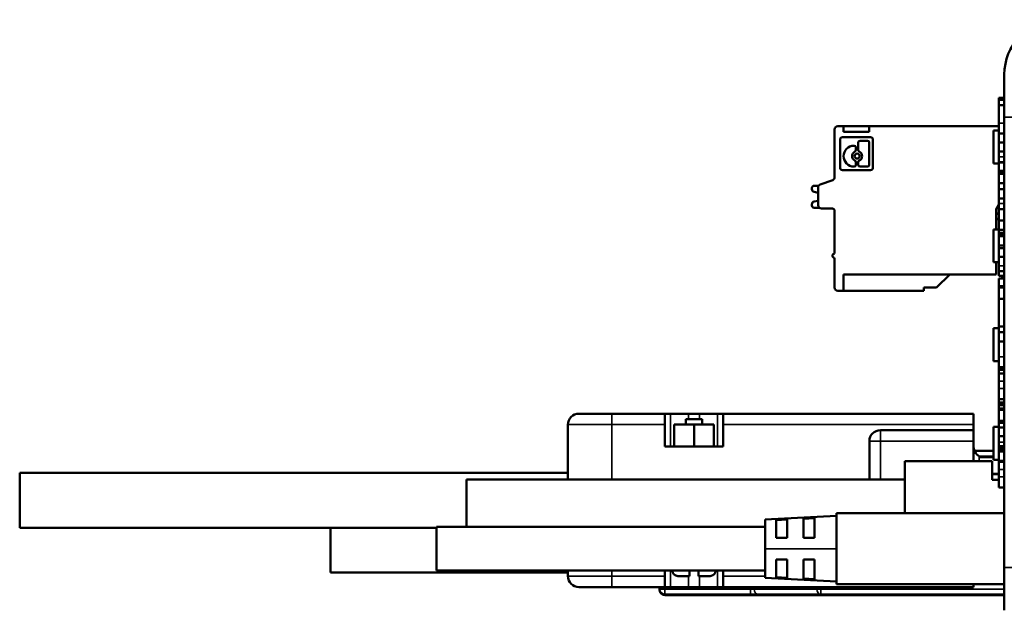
# Model space of a CAD drawing. Header units: millimetres. Extents: x 163 to 2699, y 224 to 730.
# Tile 130 of 168: x 620 to 709, y 676 to 730. Entities that reach past the tile are written whole.
import ezdxf

# ---------------------------------------------------------------- set-up
doc = ezdxf.new("R2010")
doc.units = ezdxf.units.MM
doc.layers.add('可見 (ISO)', color=7, linetype='Continuous', lineweight=50)
doc.layers.add('窄部可見 (ISO)', color=7, linetype='Continuous', lineweight=35)

msp = doc.modelspace()

# ---------------------------------------------------------------- linework, layer by layer
at = {"layer": '可見 (ISO)'}
for p, q in [((709.428, 724.586), (709.428, 720.683)), ((709.428, 722.458), (708.928, 722.458)), ((708.928, 722.458), (708.928, 722.301)), ((708.928, 722.301), (708.928, 722.28)), ((709.428, 722.301), (708.928, 722.301)), ((709.428, 722.28), (708.928, 722.28)), ((708.928, 722.28), (708.928, 721.805)), ((708.928, 721.805), (708.928, 721.757)), ((709.428, 721.805), (708.928, 721.805)), ((708.928, 721.757), (708.928, 720.158)), ((709.428, 720.683), (709.428, 679.656)), ((693.948, 719.569), (693.948, 715.235)), ((694.248, 719.869), (694.748, 719.869)), ((694.748, 719.869), (697.098, 719.869)), ((694.748, 719.869), (694.748, 719.369)), ((694.748, 719.369), (697.098, 719.369)), ((697.098, 719.369), (697.098, 719.869)), ((697.098, 719.869), (708.928, 719.869)), ((708.428, 716.469), (708.428, 719.469)), ((708.928, 719.469), (708.428, 719.469)), ((708.928, 720.158), (708.928, 719.197)), ((694.448, 718.658), (694.448, 716.08)), ((697.237, 718.869), (694.659, 718.869)), ((696.948, 718.544), (696.272, 718.544)), ((697.448, 716.08), (697.448, 718.658)), ((708.928, 719.197), (708.928, 718.401)), ((709.428, 719.197), (708.928, 719.197)), ((709.428, 718.401), (708.928, 718.401)), ((708.928, 718.401), (708.928, 717.555)), ((695.735, 718.097), (695.722, 718.097)), ((695.893, 717.698), (695.893, 717.938)), ((696.114, 718.386), (696.114, 717.698)), ((697.106, 716.352), (697.106, 718.386)), ((709.428, 717.555), (708.928, 717.555)), ((708.928, 717.555), (708.928, 717.078)), ((708.928, 717.078), (708.928, 716.582)), ((694.659, 715.869), (697.237, 715.869)), ((695.722, 716.194), (695.735, 716.194)), ((695.893, 716.352), (695.893, 716.592)), ((696.114, 716.592), (696.114, 716.352)), ((696.272, 716.194), (696.948, 716.194)), ((708.928, 716.469), (708.428, 716.469)), ((709.428, 716.582), (708.928, 716.582)), ((709.428, 716.567), (708.928, 716.567)), ((708.928, 716.567), (708.928, 715.817)), ((709.428, 715.817), (708.928, 715.817)), ((708.928, 715.817), (708.928, 715.726)), ((709.428, 715.726), (708.928, 715.726)), ((708.928, 715.726), (708.928, 715.531)), ((692.621, 714.55), (693.775, 714.963)), ((709.428, 715.531), (708.928, 715.531)), ((708.928, 715.531), (708.928, 714.685)), ((691.878, 714.129), (691.878, 714.244)), ((692.498, 714.444), (692.078, 714.444)), ((692.448, 712.669), (692.448, 714.279)), ((708.928, 714.685), (708.928, 714.142)), ((709.428, 714.685), (708.928, 714.685)), ((709.428, 714.142), (708.928, 714.142)), ((708.928, 714.142), (708.928, 713.296)), ((692.448, 713.802), (692.074, 713.885)), ((692.074, 713.003), (692.448, 713.086)), ((709.428, 713.296), (708.928, 713.296)), ((708.928, 713.296), (708.928, 712.819)), ((691.878, 712.644), (691.878, 712.759)), ((692.078, 712.444), (692.55, 712.444)), ((693.748, 712.369), (692.748, 712.369)), ((693.948, 708.269), (693.948, 712.169)), ((708.928, 712.731), (708.678, 712.298)), ((708.678, 712.298), (708.678, 710.469)), ((708.928, 712.819), (708.928, 712.324)), ((708.928, 712.324), (708.928, 712.308)), ((709.428, 712.324), (708.928, 712.324)), ((709.428, 712.308), (708.928, 712.308)), ((708.928, 712.308), (708.928, 711.272)), ((709.428, 711.272), (708.928, 711.272)), ((708.928, 711.272), (708.928, 710.424)), ((708.428, 707.469), (708.428, 710.469)), ((708.928, 710.469), (708.428, 710.469)), ((708.928, 710.424), (708.928, 710.14)), ((709.428, 710.424), (708.928, 710.424)), ((709.428, 710.14), (708.928, 710.14)), ((708.928, 710.14), (708.928, 710.05)), ((709.428, 710.05), (708.928, 710.05)), ((708.928, 710.05), (708.928, 709.854)), ((709.428, 709.854), (708.928, 709.854)), ((708.928, 709.854), (708.928, 709.008)), ((708.928, 709.008), (708.928, 708.751)), ((709.428, 709.008), (708.928, 709.008)), ((709.428, 708.751), (708.928, 708.751)), ((708.928, 708.751), (708.928, 707.964)), ((693.948, 705.169), (693.948, 707.869)), ((709.428, 707.964), (708.928, 707.964)), ((708.928, 707.964), (708.928, 707.148)), ((708.928, 707.469), (708.428, 707.469)), ((708.678, 707.469), (708.678, 706.369)), ((708.928, 707.148), (708.928, 706.647)), ((694.748, 706.369), (694.748, 704.869)), ((708.678, 706.369), (694.748, 706.369)), ((703.241, 705.162), (704.448, 706.369)), ((708.928, 706.647), (708.928, 706.226)), ((709.428, 706.647), (708.928, 706.647)), ((709.428, 706.226), (708.928, 706.226)), ((709.428, 705.985), (708.928, 705.985)), ((708.928, 705.985), (708.928, 705.331)), ((709.228, 705.985), (709.228, 706.226)), ((702.098, 704.869), (702.098, 705.162)), ((702.098, 705.162), (703.241, 705.162)), ((708.928, 705.331), (708.928, 705.187)), ((709.428, 705.187), (708.928, 705.187)), ((708.928, 705.187), (708.928, 704.151)), ((694.748, 704.869), (694.248, 704.869)), ((702.098, 704.869), (694.748, 704.869)), ((709.428, 704.151), (708.928, 704.151)), ((708.928, 704.151), (708.928, 701.628)), ((708.428, 698.469), (708.428, 701.469)), ((708.928, 701.469), (708.428, 701.469)), ((708.928, 701.628), (708.928, 701.1)), ((709.428, 701.628), (708.928, 701.628)), ((709.428, 701.1), (708.928, 701.1)), ((708.928, 701.1), (708.928, 700.251)), ((709.428, 700.251), (708.928, 700.251)), ((708.928, 700.251), (708.928, 698.838)), ((708.928, 698.838), (708.928, 697.903)), ((708.928, 698.469), (708.428, 698.469)), ((708.928, 697.903), (708.928, 697.745)), ((709.428, 697.903), (708.928, 697.903)), ((709.428, 697.745), (708.928, 697.745)), ((708.928, 697.745), (708.928, 697.683)), ((708.928, 697.683), (708.928, 697.638)), ((709.428, 697.683), (708.928, 697.683)), ((708.928, 697.638), (708.928, 697.328)), ((709.428, 697.328), (708.928, 697.328)), ((708.928, 697.328), (708.928, 696.624)), ((708.928, 696.624), (708.928, 695.954)), ((708.928, 695.954), (708.928, 694.99)), ((708.928, 694.99), (708.928, 694.683)), ((709.428, 694.99), (708.928, 694.99)), ((708.928, 694.683), (708.928, 694.668)), ((709.428, 694.683), (708.928, 694.683)), ((709.428, 694.668), (708.928, 694.668)), ((708.928, 694.668), (708.928, 694.458)), ((709.428, 694.458), (708.928, 694.458)), ((708.928, 694.458), (708.928, 694.145)), ((670.628, 693.672), (673.628, 693.672)), ((678.478, 693.672), (673.628, 693.672)), ((678.478, 693.672), (678.478, 692.679)), ((678.978, 693.672), (678.478, 693.672)), ((678.978, 693.672), (680.628, 693.672)), ((681.628, 693.672), (680.628, 693.672)), ((681.628, 693.672), (683.278, 693.672)), ((683.778, 693.672), (683.278, 693.672)), ((706.628, 693.672), (683.778, 693.672)), ((683.778, 692.679), (683.778, 693.672)), ((706.628, 693.672), (706.628, 692.672)), ((709.428, 694.145), (708.928, 694.145)), ((708.928, 694.145), (708.928, 694.008)), ((709.428, 694.008), (708.928, 694.008)), ((708.928, 694.008), (708.928, 693.01)), ((669.628, 692.672), (669.628, 687.672)), ((678.478, 690.672), (678.478, 692.672)), ((681.128, 692.672), (679.328, 692.672)), ((679.328, 690.672), (679.328, 692.672)), ((680.378, 693.172), (681.878, 693.172)), ((680.378, 692.672), (680.378, 693.172)), ((682.928, 692.672), (681.128, 692.672)), ((681.128, 690.672), (681.128, 692.672)), ((681.878, 692.672), (681.878, 693.172)), ((682.928, 690.672), (682.928, 692.672)), ((683.778, 692.672), (683.778, 690.672)), ((706.628, 692.672), (706.628, 692.172)), ((708.428, 689.469), (708.428, 692.469)), ((708.928, 692.469), (708.428, 692.469)), ((708.928, 693.01), (708.928, 692.829)), ((709.428, 693.01), (708.928, 693.01)), ((708.928, 692.829), (708.928, 692.419)), ((709.428, 692.829), (708.928, 692.829)), ((709.428, 692.419), (708.928, 692.419)), ((708.928, 692.419), (708.928, 691.627)), ((706.628, 692.172), (698.128, 692.172)), ((706.628, 692.172), (706.628, 691.172)), ((709.428, 691.627), (708.928, 691.627)), ((708.928, 691.627), (708.928, 691.074)), ((683.778, 690.672), (678.478, 690.672)), ((697.128, 691.172), (697.128, 687.672)), ((706.628, 691.172), (706.628, 689.331)), ((708.928, 691.074), (708.928, 690.703)), ((709.428, 690.703), (708.928, 690.703)), ((708.928, 690.703), (708.928, 690.507)), ((708.428, 690.289), (706.704, 690.289)), ((708.428, 689.719), (707.183, 689.719)), ((709.428, 690.507), (708.928, 690.507)), ((708.928, 690.507), (708.928, 690.417)), ((709.428, 690.417), (708.928, 690.417)), ((708.928, 690.417), (708.928, 690.221)), ((709.428, 690.221), (708.928, 690.221)), ((708.928, 690.221), (708.928, 689.375)), ((708.318, 689.331), (700.368, 689.331)), ((700.368, 689.331), (700.368, 684.619)), ((708.318, 687.631), (708.318, 689.331)), ((708.928, 689.469), (708.428, 689.469)), ((709.428, 689.375), (708.928, 689.375)), ((708.928, 689.375), (708.928, 689.29)), ((709.428, 689.29), (708.928, 689.29)), ((708.928, 689.29), (708.928, 688.586)), ((619.628, 683.272), (619.628, 688.272)), ((669.628, 688.272), (619.628, 688.272)), ((708.928, 688.188), (708.318, 688.188)), ((708.928, 688.15), (708.318, 688.15)), ((708.928, 688.586), (708.928, 687.916)), ((708.928, 687.916), (708.928, 686.952)), ((660.368, 683.369), (660.368, 687.672)), ((700.368, 687.672), (660.368, 687.672)), ((708.928, 687.631), (708.318, 687.631)), ((709.428, 686.952), (708.928, 686.952)), ((687.628, 684.029), (694.128, 684.369)), ((709.428, 684.619), (694.128, 684.619)), ((694.128, 678.119), (694.128, 684.619)), ((687.628, 684.028), (687.628, 681.369)), ((688.628, 683.965), (689.628, 684.019)), ((688.628, 682.369), (688.628, 683.965)), ((689.628, 684.019), (689.628, 682.369)), ((691.128, 684.099), (692.128, 684.153)), ((691.128, 682.369), (691.128, 684.099)), ((692.128, 684.153), (692.128, 682.369)), ((657.628, 683.272), (619.628, 683.272)), ((647.981, 679.205), (647.981, 683.272)), ((657.628, 679.369), (657.628, 683.369)), ((687.628, 683.369), (657.628, 683.369)), ((689.628, 682.369), (688.628, 682.369)), ((692.128, 682.369), (691.128, 682.369)), ((687.628, 681.369), (687.628, 678.71)), ((688.628, 680.369), (689.628, 680.369)), ((688.628, 678.774), (688.628, 680.369)), ((689.628, 680.369), (689.628, 678.72)), ((691.128, 680.369), (692.128, 680.369)), ((691.128, 678.639), (691.128, 680.369)), ((692.128, 680.369), (692.128, 678.585)), ((669.628, 679.205), (647.981, 679.205)), ((687.628, 679.369), (657.628, 679.369)), ((669.628, 679.369), (669.628, 678.872)), ((678.478, 678.872), (678.478, 679.369)), ((680.728, 678.872), (680.728, 679.369)), ((681.528, 679.369), (681.528, 678.872)), ((683.778, 679.369), (683.778, 678.872)), ((709.428, 679.656), (709.428, 675.753)), ((678.478, 678.741), (678.478, 678.872)), ((678.478, 678.741), (678.478, 677.872)), ((680.728, 678.872), (679.682, 678.872)), ((682.574, 678.872), (681.528, 678.872)), ((683.778, 678.872), (683.778, 678.741)), ((683.778, 677.872), (683.778, 678.741)), ((694.128, 678.369), (687.628, 678.71)), ((689.628, 678.72), (688.628, 678.774)), ((692.128, 678.585), (691.128, 678.639)), ((694.128, 678.119), (709.428, 678.119)), ((706.628, 678.119), (706.628, 677.872)), ((673.628, 677.872), (670.628, 677.872)), ((673.628, 677.872), (678.478, 677.872)), ((677.981, 677.872), (677.981, 677.681)), ((677.981, 677.681), (677.981, 677.629)), ((678.478, 677.872), (678.978, 677.872)), ((678.481, 677.129), (678.481, 677.181)), ((678.481, 677.181), (686.274, 677.181)), ((686.274, 677.129), (678.481, 677.129)), ((686.274, 677.129), (678.481, 677.129)), ((680.628, 677.872), (678.978, 677.872)), ((680.628, 677.872), (681.628, 677.872)), ((683.278, 677.872), (681.628, 677.872)), ((683.278, 677.872), (683.778, 677.872)), ((683.778, 677.872), (706.628, 677.872)), ((692.688, 677.12), (686.98, 677.128)), ((686.981, 677.181), (692.688, 677.189)), ((692.688, 677.12), (686.981, 677.128)), ((692.688, 677.189), (709.428, 677.189)), ((709.428, 677.12), (692.688, 677.12)), ((709.428, 677.12), (692.688, 677.12))]:
    msp.add_line(p, q, dxfattribs=at)
at = {"layer": '可見 (ISO)', "flags": 128}
for points in [[(679.168, 679.369), (679.17, 679.337), (679.174, 679.304), (679.18, 679.271), (679.188, 679.238), (679.198, 679.206), (679.209, 679.177), (679.223, 679.148), (679.24, 679.119), (679.258, 679.09), (679.279, 679.063), (679.3, 679.038), (679.322, 679.015), (679.346, 678.994), (679.373, 678.973), (679.401, 678.954), (679.43, 678.937), (679.459, 678.922), (679.488, 678.909), (679.519, 678.898), (679.551, 678.889), (679.584, 678.882), (679.617, 678.877), (679.65, 678.874), (679.682, 678.872)], [(682.574, 678.872), (682.606, 678.874), (682.639, 678.877), (682.672, 678.882), (682.705, 678.889), (682.737, 678.898), (682.768, 678.909), (682.797, 678.922), (682.826, 678.937), (682.855, 678.954), (682.883, 678.973), (682.91, 678.994), (682.934, 679.015), (682.956, 679.038), (682.978, 679.063), (682.998, 679.09), (683.016, 679.119), (683.033, 679.148), (683.047, 679.177), (683.058, 679.206), (683.068, 679.238), (683.076, 679.271), (683.082, 679.304), (683.086, 679.337), (683.088, 679.369)], [(686.98, 677.128), (686.829, 677.128), (686.656, 677.128), (686.468, 677.128), (686.274, 677.129)]]:
    msp.add_lwpolyline(points, dxfattribs=at)
at = {"layer": '可見 (ISO)'}
for centre, radius, start, end in [((714.428, 724.586), 5, 93, 180), ((694.248, 719.569), 0.3, 90, 180), ((694.659, 718.658), 0.211, 90, 180), ((696.272, 718.386), 0.158, 90, 180), ((696.948, 718.386), 0.158, 0, 90), ((697.237, 718.658), 0.211, 0, 90), ((695.722, 717.145), 0.951, 90, 180), ((696.003, 717.145), 0.457, 115.88492, 180), ((695.735, 717.938), 0.158, 0, 90), ((695.735, 717.698), 0.158, 295.88492, 0), ((696.272, 717.698), 0.158, 180, 244.11508), ((696.003, 717.145), 0.457, 0, 64.11508), ((695.722, 717.145), 0.951, 180, 270), ((696.003, 717.145), 0.457, 180, 244.11508), ((696.003, 717.145), 0.228, 0, 180), ((696.003, 717.145), 0.228, 180, 0), ((695.735, 716.592), 0.158, 0, 64.11508), ((696.272, 716.592), 0.158, 115.88492, 180), ((696.003, 717.145), 0.457, 295.88492, 0), ((694.659, 716.08), 0.211, 180, 270), ((695.735, 716.352), 0.158, 270, 0), ((696.272, 716.352), 0.158, 180, 270), ((696.948, 716.352), 0.158, 270, 0), ((697.237, 716.08), 0.211, 270, 0), ((693.648, 715.235), 0.3, 295, 0), ((692.078, 714.244), 0.2, 90, 180), ((692.128, 714.129), 0.25, 180, 257.5), ((692.748, 714.279), 0.3, 115, 180), ((692.128, 712.759), 0.25, 102.5, 180), ((692.078, 712.644), 0.2, 180, 270), ((692.748, 712.669), 0.3, 180, 270), ((693.748, 712.169), 0.2, 0, 90), ((708.978, 711.663), 0.3, 99.59407, 180), ((708.978, 711.663), 0.3, 180, 260.40593), ((693.948, 708.069), 0.2, 90, 180), ((693.948, 708.069), 0.2, 180, 270), ((694.248, 705.169), 0.3, 180, 270), ((670.628, 692.672), 1, 90, 180), ((698.128, 691.172), 1, 90, 180), ((707.628, 690.672), 1, 180, 252.42313), ((670.628, 678.872), 1, 180, 270), ((678.481, 677.681), 0.5, 180, 270), ((678.481, 677.629), 0.5, 180, 270), ((678.481, 677.629), 0.5, 180, 270)]:
    msp.add_arc(centre, radius, start, end, dxfattribs=at)
for centre, major_axis, ratio, start_param, end_param in [((676.746, 692.672), (1.732, 0), 0.57735, 0, 0.006601), ((685.51, 692.672), (-1.732, 0), 0.57735, 6.276584, 6.283185), ((686.274, 677.182), (1, 0), 0.001436, 4.712389, 5.497787), ((686.274, 677.127), (-1, 0), 0.001436, 3.926991, 4.712389)]:
    msp.add_ellipse(centre, major_axis=major_axis, ratio=ratio, start_param=start_param, end_param=end_param, dxfattribs=at)
at = {"layer": '窄部可見 (ISO)'}
for p, q in [((709.428, 721.757), (708.928, 721.757)), ((709.428, 720.683), (713.219, 720.683)), ((709.428, 720.158), (708.928, 720.158)), ((709.428, 717.078), (708.928, 717.078)), ((709.428, 712.819), (708.928, 712.819)), ((709.428, 707.148), (708.928, 707.148)), ((709.428, 705.331), (708.928, 705.331)), ((709.428, 698.838), (708.928, 698.838)), ((709.428, 697.638), (708.928, 697.638)), ((709.428, 696.624), (708.928, 696.624)), ((709.428, 695.954), (708.928, 695.954)), ((673.628, 693.672), (673.628, 692.672)), ((678.978, 690.672), (678.978, 693.672)), ((680.628, 693.672), (680.628, 693.172)), ((681.628, 693.172), (681.628, 693.672)), ((683.278, 693.672), (683.278, 690.672)), ((673.628, 692.672), (669.628, 692.672)), ((673.628, 692.672), (678.478, 692.672)), ((673.628, 687.672), (673.628, 692.672)), ((683.778, 692.672), (706.628, 692.672)), ((698.128, 692.172), (698.128, 691.172)), ((697.128, 691.172), (698.128, 691.172)), ((698.128, 687.672), (698.128, 691.172)), ((698.128, 691.172), (706.628, 691.172)), ((709.428, 691.074), (708.928, 691.074)), ((707.128, 689.715), (707.128, 689.331)), ((707.158, 689.79), (708.428, 689.79)), ((709.428, 688.586), (708.928, 688.586)), ((709.428, 687.916), (708.928, 687.916)), ((694.128, 681.369), (687.628, 681.369)), ((673.628, 678.872), (673.628, 679.369)), ((678.978, 677.872), (678.978, 679.369)), ((683.278, 679.369), (683.278, 677.872)), ((713.219, 679.656), (709.428, 679.656)), ((669.628, 678.872), (673.628, 678.872)), ((678.478, 678.872), (673.628, 678.872)), ((673.628, 678.872), (673.628, 677.872)), ((680.628, 678.872), (680.628, 677.872)), ((681.628, 677.872), (681.628, 678.872)), ((687.628, 678.872), (683.778, 678.872)), ((678.481, 677.681), (678.481, 677.872)), ((678.481, 677.681), (678.481, 677.181)), ((686.274, 677.681), (678.481, 677.681)), ((686.274, 677.872), (686.274, 677.681)), ((686.274, 677.681), (686.274, 677.181)), ((686.628, 677.681), (686.628, 677.872)), ((692.335, 677.69), (686.628, 677.681)), ((692.335, 677.872), (692.335, 677.69)), ((692.688, 677.69), (692.688, 677.872)), ((692.688, 677.69), (692.688, 677.189)), ((709.428, 677.69), (692.688, 677.69))]:
    msp.add_line(p, q, dxfattribs=at)
for centre, major_axis, ratio, start_param, end_param in [((678.481, 677.681), (-0.5, 0), 0.001436, 4.712389, 6.283185), ((686.274, 677.682), (-0.5, 0), 0.001436, 1.570796, 2.356195), ((686.981, 677.681), (0.001, -0.5), 0.707106, 4.710358, 6.281154), ((692.688, 677.689), (-0.5, 0), 0.001436, 4.712389, 5.497787), ((692.688, 677.689), (0.001, -0.5), 0.707106, 4.710358, 6.281154)]:
    msp.add_ellipse(centre, major_axis=major_axis, ratio=ratio, start_param=start_param, end_param=end_param, dxfattribs=at)

doc.saveas('drawing.dxf')
